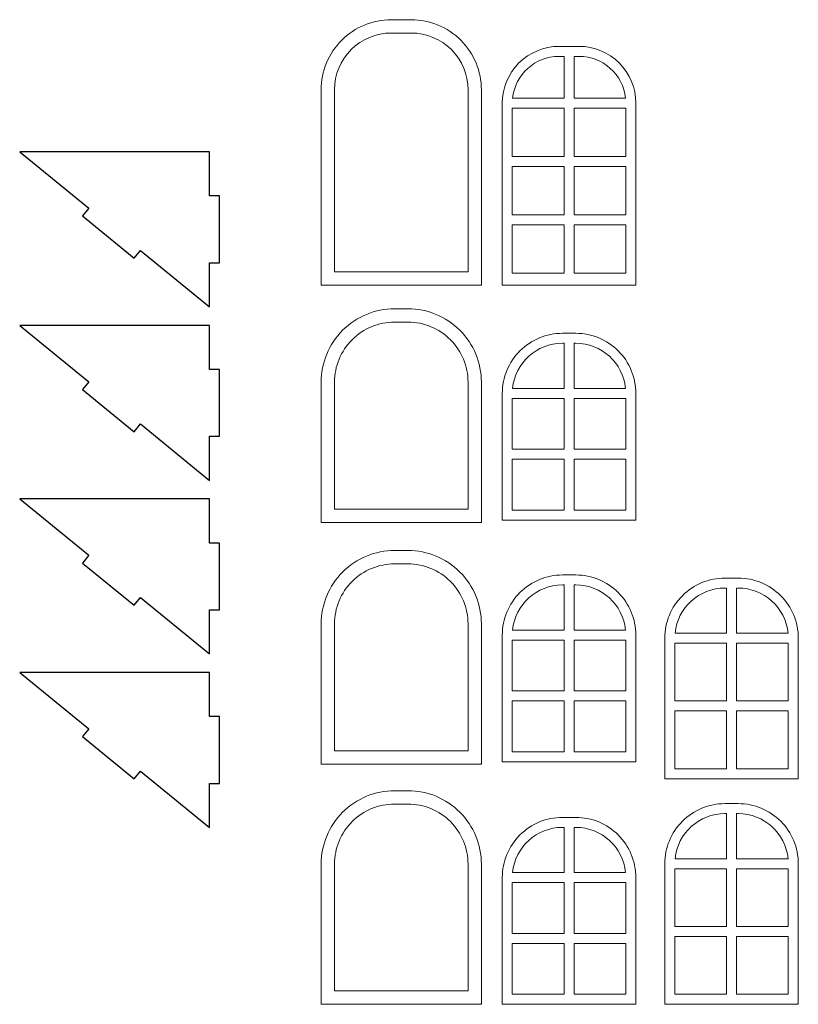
# Model space of a CAD drawing. Header units: centimetres. Extents: x -145 to 143, y -118 to 128.
# Tile 38 of 49: x 119 to 143, y 1 to 30. Entities that reach past the tile are written whole.
import ezdxf

# ---------------------------------------------------------------- set-up
doc = ezdxf.new("R2010")
doc.units = ezdxf.units.CM
doc.header["$MEASUREMENT"] = 0
doc.layers.add('Layer 1', color=7, linetype='Continuous')

msp = doc.modelspace()

# ---------------------------------------------------------------- linework, layer by layer
at = {"layer": 'Layer 1', "lineweight": 9}
for points, knots in [([(130.98447, 30.0263), (130.98447, 30.0263), (130.38447, 30.0263), (130.38447, 30.0263), (130.38447, 30.0263), (129.82747, 30.0263), (129.29347, 29.8043), (128.89947, 29.4113), (128.89947, 29.4113), (128.50547, 29.0173), (128.28447, 28.4833), (128.28447, 27.9263), (128.28447, 27.9263), (128.28447, 27.9263), (128.28447, 22.0723), (128.28447, 22.0723), (128.28447, 22.0723), (128.28447, 22.0723), (133.08447, 22.0723), (133.08447, 22.0723), (133.08447, 22.0723), (133.08447, 22.0723), (133.08447, 27.9263), (133.08447, 27.9263), (133.08447, 27.9263), (133.08447, 28.4833), (132.86347, 29.0173), (132.46947, 29.4113), (132.46947, 29.4113), (132.07547, 29.8043), (131.54147, 30.0263), (130.98447, 30.0263)], [0, 0, 0, 0, 0.11111111, 0.11111111, 0.11111111, 0.11111111, 0.22222222, 0.22222222, 0.22222222, 0.22222222, 0.33333333, 0.33333333, 0.33333333, 0.33333333, 0.44444444, 0.44444444, 0.44444444, 0.44444444, 0.55555556, 0.55555556, 0.55555556, 0.55555556, 0.66666667, 0.66666667, 0.66666667, 0.66666667, 0.77777778, 0.77777778, 0.77777778, 0.77777778, 1, 1, 1, 1]), ([(128.68447, 27.9263), (128.68447, 27.9263), (128.68447, 22.4723), (128.68447, 22.4723), (128.68447, 22.4723), (128.68447, 22.4723), (132.68447, 22.4723), (132.68447, 22.4723), (132.68447, 22.4723), (132.68447, 22.4723), (132.68447, 27.9263), (132.68447, 27.9263), (132.68447, 27.9263), (132.68447, 28.3773), (132.50547, 28.8093), (132.18647, 29.1283), (132.18647, 29.1283), (131.86747, 29.4473), (131.43547, 29.6263), (130.98447, 29.6263), (130.98447, 29.6263), (130.98447, 29.6263), (130.38447, 29.6263), (130.38447, 29.6263), (130.38447, 29.6263), (129.93347, 29.6263), (129.50147, 29.4473), (129.18247, 29.1283), (129.18247, 29.1283), (128.86347, 28.8093), (128.68447, 28.3773), (128.68447, 27.9263)], [0, 0, 0, 0, 0.11111111, 0.11111111, 0.11111111, 0.11111111, 0.22222222, 0.22222222, 0.22222222, 0.22222222, 0.33333333, 0.33333333, 0.33333333, 0.33333333, 0.44444444, 0.44444444, 0.44444444, 0.44444444, 0.55555556, 0.55555556, 0.55555556, 0.55555556, 0.66666667, 0.66666667, 0.66666667, 0.66666667, 0.77777778, 0.77777778, 0.77777778, 0.77777778, 1, 1, 1, 1]), ([(133.71147, 27.5273), (133.71147, 27.5273), (133.71147, 22.0733), (133.71147, 22.0733), (133.71147, 22.0733), (133.71147, 22.0733), (137.71147, 22.0733), (137.71147, 22.0733), (137.71147, 22.0733), (137.71147, 22.0733), (137.71147, 27.5273), (137.71147, 27.5273), (137.71147, 27.5273), (137.71147, 27.9783), (137.53247, 28.4103), (137.21447, 28.7293), (137.21447, 28.7293), (136.89547, 29.0483), (136.46247, 29.2273), (136.01147, 29.2273), (136.01147, 29.2273), (136.01147, 29.2273), (135.41147, 29.2273), (135.41147, 29.2273), (135.41147, 29.2273), (134.96147, 29.2273), (134.52847, 29.0483), (134.20947, 28.7293), (134.20947, 28.7293), (133.89147, 28.4103), (133.71147, 27.9783), (133.71147, 27.5273)], [0, 0, 0, 0, 0.11111111, 0.11111111, 0.11111111, 0.11111111, 0.22222222, 0.22222222, 0.22222222, 0.22222222, 0.33333333, 0.33333333, 0.33333333, 0.33333333, 0.44444444, 0.44444444, 0.44444444, 0.44444444, 0.55555556, 0.55555556, 0.55555556, 0.55555556, 0.66666667, 0.66666667, 0.66666667, 0.66666667, 0.77777778, 0.77777778, 0.77777778, 0.77777778, 1, 1, 1, 1]), ([(134.01947, 27.6773), (134.01947, 27.6773), (135.56147, 27.6773), (135.56147, 27.6773), (135.56147, 27.6773), (135.56147, 27.6773), (135.56147, 28.9273), (135.56147, 28.9273), (135.56147, 28.9273), (135.56147, 28.9273), (135.41147, 28.9273), (135.41147, 28.9273), (135.41147, 28.9273), (134.69647, 28.9273), (134.09647, 28.3883), (134.01947, 27.6773)], [0, 0, 0, 0, 0.2, 0.2, 0.2, 0.2, 0.4, 0.4, 0.4, 0.4, 0.6, 0.6, 0.6, 0.6, 1, 1, 1, 1]), ([(136.01147, 28.9273), (136.01147, 28.9273), (135.86147, 28.9273), (135.86147, 28.9273), (135.86147, 28.9273), (135.86147, 28.9273), (135.86147, 27.6773), (135.86147, 27.6773), (135.86147, 27.6773), (135.86147, 27.6773), (137.40347, 27.6773), (137.40347, 27.6773), (137.40347, 27.6773), (137.32747, 28.3883), (136.72747, 28.9273), (136.01147, 28.9273)], [0, 0, 0, 0, 0.2, 0.2, 0.2, 0.2, 0.4, 0.4, 0.4, 0.4, 0.6, 0.6, 0.6, 0.6, 1, 1, 1, 1]), ([(135.56147, 25.9273), (135.56147, 25.9273), (134.01147, 25.9273), (134.01147, 25.9273), (134.01147, 25.9273), (134.01147, 25.9273), (134.01147, 27.3773), (134.01147, 27.3773), (134.01147, 27.3773), (134.01147, 27.3773), (135.56147, 27.3773), (135.56147, 27.3773), (135.56147, 27.3773), (135.56147, 27.3773), (135.56147, 25.9273), (135.56147, 25.9273)], [0, 0, 0, 0, 0.2, 0.2, 0.2, 0.2, 0.4, 0.4, 0.4, 0.4, 0.6, 0.6, 0.6, 0.6, 1, 1, 1, 1]), ([(135.86147, 27.3773), (135.86147, 27.3773), (137.41147, 27.3773), (137.41147, 27.3773), (137.41147, 27.3773), (137.41147, 27.3773), (137.41147, 25.9273), (137.41147, 25.9273), (137.41147, 25.9273), (137.41147, 25.9273), (135.86147, 25.9273), (135.86147, 25.9273), (135.86147, 25.9273), (135.86147, 25.9273), (135.86147, 27.3773), (135.86147, 27.3773)], [0, 0, 0, 0, 0.2, 0.2, 0.2, 0.2, 0.4, 0.4, 0.4, 0.4, 0.6, 0.6, 0.6, 0.6, 1, 1, 1, 1]), ([(135.56147, 24.1773), (135.56147, 24.1773), (134.01147, 24.1773), (134.01147, 24.1773), (134.01147, 24.1773), (134.01147, 24.1773), (134.01147, 25.6273), (134.01147, 25.6273), (134.01147, 25.6273), (134.01147, 25.6273), (135.56147, 25.6273), (135.56147, 25.6273), (135.56147, 25.6273), (135.56147, 25.6273), (135.56147, 24.1773), (135.56147, 24.1773)], [0, 0, 0, 0, 0.2, 0.2, 0.2, 0.2, 0.4, 0.4, 0.4, 0.4, 0.6, 0.6, 0.6, 0.6, 1, 1, 1, 1]), ([(135.86147, 25.6273), (135.86147, 25.6273), (137.41147, 25.6273), (137.41147, 25.6273), (137.41147, 25.6273), (137.41147, 25.6273), (137.41147, 24.1773), (137.41147, 24.1773), (137.41147, 24.1773), (137.41147, 24.1773), (135.86147, 24.1773), (135.86147, 24.1773), (135.86147, 24.1773), (135.86147, 24.1773), (135.86147, 25.6273), (135.86147, 25.6273)], [0, 0, 0, 0, 0.2, 0.2, 0.2, 0.2, 0.4, 0.4, 0.4, 0.4, 0.6, 0.6, 0.6, 0.6, 1, 1, 1, 1]), ([(135.56147, 22.4273), (135.56147, 22.4273), (134.01147, 22.4273), (134.01147, 22.4273), (134.01147, 22.4273), (134.01147, 22.4273), (134.01147, 23.8773), (134.01147, 23.8773), (134.01147, 23.8773), (134.01147, 23.8773), (135.56147, 23.8773), (135.56147, 23.8773), (135.56147, 23.8773), (135.56147, 23.8773), (135.56147, 22.4273), (135.56147, 22.4273)], [0, 0, 0, 0, 0.2, 0.2, 0.2, 0.2, 0.4, 0.4, 0.4, 0.4, 0.6, 0.6, 0.6, 0.6, 1, 1, 1, 1]), ([(135.86147, 23.8773), (135.86147, 23.8773), (137.41147, 23.8773), (137.41147, 23.8773), (137.41147, 23.8773), (137.41147, 23.8773), (137.41147, 22.4273), (137.41147, 22.4273), (137.41147, 22.4273), (137.41147, 22.4273), (135.86147, 22.4273), (135.86147, 22.4273), (135.86147, 22.4273), (135.86147, 22.4273), (135.86147, 23.8773), (135.86147, 23.8773)], [0, 0, 0, 0, 0.2, 0.2, 0.2, 0.2, 0.4, 0.4, 0.4, 0.4, 0.6, 0.6, 0.6, 0.6, 1, 1, 1, 1]), ([(130.88447, 21.3653), (130.88447, 21.3653), (130.48447, 21.3653), (130.48447, 21.3653), (130.48447, 21.3653), (129.90147, 21.3653), (129.34147, 21.1333), (128.92847, 20.7203), (128.92847, 20.7203), (128.51647, 20.3083), (128.28447, 19.7483), (128.28447, 19.1653), (128.28447, 19.1653), (128.28447, 19.1653), (128.28447, 14.9653), (128.28447, 14.9653), (128.28447, 14.9653), (128.28447, 14.9653), (133.08447, 14.9653), (133.08447, 14.9653), (133.08447, 14.9653), (133.08447, 14.9653), (133.08447, 19.1653), (133.08447, 19.1653), (133.08447, 19.1653), (133.08447, 19.7483), (132.85247, 20.3083), (132.44047, 20.7203), (132.44047, 20.7203), (132.02747, 21.1333), (131.46847, 21.3653), (130.88447, 21.3653)], [0, 0, 0, 0, 0.11111111, 0.11111111, 0.11111111, 0.11111111, 0.22222222, 0.22222222, 0.22222222, 0.22222222, 0.33333333, 0.33333333, 0.33333333, 0.33333333, 0.44444444, 0.44444444, 0.44444444, 0.44444444, 0.55555556, 0.55555556, 0.55555556, 0.55555556, 0.66666667, 0.66666667, 0.66666667, 0.66666667, 0.77777778, 0.77777778, 0.77777778, 0.77777778, 1, 1, 1, 1]), ([(128.68447, 19.1653), (128.68447, 19.1653), (128.68447, 15.3653), (128.68447, 15.3653), (128.68447, 15.3653), (128.68447, 15.3653), (132.68447, 15.3653), (132.68447, 15.3653), (132.68447, 15.3653), (132.68447, 15.3653), (132.68447, 19.1653), (132.68447, 19.1653), (132.68447, 19.1653), (132.68447, 19.6423), (132.49447, 20.1003), (132.15747, 20.4373), (132.15747, 20.4373), (131.81947, 20.7753), (131.36147, 20.9653), (130.88447, 20.9653), (130.88447, 20.9653), (130.88447, 20.9653), (130.48447, 20.9653), (130.48447, 20.9653), (130.48447, 20.9653), (130.00747, 20.9653), (129.54947, 20.7753), (129.21147, 20.4373), (129.21147, 20.4373), (128.87447, 20.1003), (128.68447, 19.6423), (128.68447, 19.1653)], [0, 0, 0, 0, 0.11111111, 0.11111111, 0.11111111, 0.11111111, 0.22222222, 0.22222222, 0.22222222, 0.22222222, 0.33333333, 0.33333333, 0.33333333, 0.33333333, 0.44444444, 0.44444444, 0.44444444, 0.44444444, 0.55555556, 0.55555556, 0.55555556, 0.55555556, 0.66666667, 0.66666667, 0.66666667, 0.66666667, 0.77777778, 0.77777778, 0.77777778, 0.77777778, 1, 1, 1, 1]), ([(133.71147, 18.8313), (133.71147, 18.8313), (133.71147, 15.0313), (133.71147, 15.0313), (133.71147, 15.0313), (133.71147, 15.0313), (137.71147, 15.0313), (137.71147, 15.0313), (137.71147, 15.0313), (137.71147, 15.0313), (137.71147, 18.8313), (137.71147, 18.8313), (137.71147, 18.8313), (137.71147, 19.3093), (137.52247, 19.7673), (137.18447, 20.1043), (137.18447, 20.1043), (136.84747, 20.4423), (136.38947, 20.6313), (135.91147, 20.6313), (135.91147, 20.6313), (135.91147, 20.6313), (135.51147, 20.6313), (135.51147, 20.6313), (135.51147, 20.6313), (135.03447, 20.6313), (134.57647, 20.4423), (134.23947, 20.1043), (134.23947, 20.1043), (133.90147, 19.7673), (133.71147, 19.3093), (133.71147, 18.8313)], [0, 0, 0, 0, 0.11111111, 0.11111111, 0.11111111, 0.11111111, 0.22222222, 0.22222222, 0.22222222, 0.22222222, 0.33333333, 0.33333333, 0.33333333, 0.33333333, 0.44444444, 0.44444444, 0.44444444, 0.44444444, 0.55555556, 0.55555556, 0.55555556, 0.55555556, 0.66666667, 0.66666667, 0.66666667, 0.66666667, 0.77777778, 0.77777778, 0.77777778, 0.77777778, 1, 1, 1, 1]), ([(134.01947, 18.9813), (134.01947, 18.9813), (135.56147, 18.9813), (135.56147, 18.9813), (135.56147, 18.9813), (135.56147, 18.9813), (135.56147, 20.3313), (135.56147, 20.3313), (135.56147, 20.3313), (135.56147, 20.3313), (135.51147, 20.3313), (135.51147, 20.3313), (135.51147, 20.3313), (134.74147, 20.3313), (134.09647, 19.7483), (134.01947, 18.9813)], [0, 0, 0, 0, 0.2, 0.2, 0.2, 0.2, 0.4, 0.4, 0.4, 0.4, 0.6, 0.6, 0.6, 0.6, 1, 1, 1, 1]), ([(135.91147, 20.3313), (135.91147, 20.3313), (135.86147, 20.3313), (135.86147, 20.3313), (135.86147, 20.3313), (135.86147, 20.3313), (135.86147, 18.9813), (135.86147, 18.9813), (135.86147, 18.9813), (135.86147, 18.9813), (137.40447, 18.9813), (137.40447, 18.9813), (137.40447, 18.9813), (137.32747, 19.7483), (136.68247, 20.3313), (135.91147, 20.3313)], [0, 0, 0, 0, 0.2, 0.2, 0.2, 0.2, 0.4, 0.4, 0.4, 0.4, 0.6, 0.6, 0.6, 0.6, 1, 1, 1, 1]), ([(135.56147, 17.1563), (135.56147, 17.1563), (134.01147, 17.1563), (134.01147, 17.1563), (134.01147, 17.1563), (134.01147, 17.1563), (134.01147, 18.6813), (134.01147, 18.6813), (134.01147, 18.6813), (134.01147, 18.6813), (135.56147, 18.6813), (135.56147, 18.6813), (135.56147, 18.6813), (135.56147, 18.6813), (135.56147, 17.1563), (135.56147, 17.1563)], [0, 0, 0, 0, 0.2, 0.2, 0.2, 0.2, 0.4, 0.4, 0.4, 0.4, 0.6, 0.6, 0.6, 0.6, 1, 1, 1, 1]), ([(135.86147, 18.6813), (135.86147, 18.6813), (137.41147, 18.6813), (137.41147, 18.6813), (137.41147, 18.6813), (137.41147, 18.6813), (137.41147, 17.1563), (137.41147, 17.1563), (137.41147, 17.1563), (137.41147, 17.1563), (135.86147, 17.1563), (135.86147, 17.1563), (135.86147, 17.1563), (135.86147, 17.1563), (135.86147, 18.6813), (135.86147, 18.6813)], [0, 0, 0, 0, 0.2, 0.2, 0.2, 0.2, 0.4, 0.4, 0.4, 0.4, 0.6, 0.6, 0.6, 0.6, 1, 1, 1, 1]), ([(135.56147, 15.3313), (135.56147, 15.3313), (134.01147, 15.3313), (134.01147, 15.3313), (134.01147, 15.3313), (134.01147, 15.3313), (134.01147, 16.8563), (134.01147, 16.8563), (134.01147, 16.8563), (134.01147, 16.8563), (135.56147, 16.8563), (135.56147, 16.8563), (135.56147, 16.8563), (135.56147, 16.8563), (135.56147, 15.3313), (135.56147, 15.3313)], [0, 0, 0, 0, 0.2, 0.2, 0.2, 0.2, 0.4, 0.4, 0.4, 0.4, 0.6, 0.6, 0.6, 0.6, 1, 1, 1, 1]), ([(135.86147, 16.8563), (135.86147, 16.8563), (137.41147, 16.8563), (137.41147, 16.8563), (137.41147, 16.8563), (137.41147, 16.8563), (137.41147, 15.3313), (137.41147, 15.3313), (137.41147, 15.3313), (137.41147, 15.3313), (135.86147, 15.3313), (135.86147, 15.3313), (135.86147, 15.3313), (135.86147, 15.3313), (135.86147, 16.8563), (135.86147, 16.8563)], [0, 0, 0, 0, 0.2, 0.2, 0.2, 0.2, 0.4, 0.4, 0.4, 0.4, 0.6, 0.6, 0.6, 0.6, 1, 1, 1, 1]), ([(130.88447, 14.1233), (130.88447, 14.1233), (130.48447, 14.1233), (130.48447, 14.1233), (130.48447, 14.1233), (129.90147, 14.1233), (129.34147, 13.8913), (128.92847, 13.4783), (128.92847, 13.4783), (128.51647, 13.0663), (128.28447, 12.5063), (128.28447, 11.9233), (128.28447, 11.9233), (128.28447, 11.9233), (128.28447, 7.7233), (128.28447, 7.7233), (128.28447, 7.7233), (128.28447, 7.7233), (133.08447, 7.7233), (133.08447, 7.7233), (133.08447, 7.7233), (133.08447, 7.7233), (133.08447, 11.9233), (133.08447, 11.9233), (133.08447, 11.9233), (133.08447, 12.5063), (132.85247, 13.0663), (132.44047, 13.4783), (132.44047, 13.4783), (132.02747, 13.8913), (131.46847, 14.1233), (130.88447, 14.1233)], [0, 0, 0, 0, 0.11111111, 0.11111111, 0.11111111, 0.11111111, 0.22222222, 0.22222222, 0.22222222, 0.22222222, 0.33333333, 0.33333333, 0.33333333, 0.33333333, 0.44444444, 0.44444444, 0.44444444, 0.44444444, 0.55555556, 0.55555556, 0.55555556, 0.55555556, 0.66666667, 0.66666667, 0.66666667, 0.66666667, 0.77777778, 0.77777778, 0.77777778, 0.77777778, 1, 1, 1, 1]), ([(128.68447, 11.9233), (128.68447, 11.9233), (128.68447, 8.1233), (128.68447, 8.1233), (128.68447, 8.1233), (128.68447, 8.1233), (132.68447, 8.1233), (132.68447, 8.1233), (132.68447, 8.1233), (132.68447, 8.1233), (132.68447, 11.9233), (132.68447, 11.9233), (132.68447, 11.9233), (132.68447, 12.4003), (132.49447, 12.8583), (132.15747, 13.1963), (132.15747, 13.1963), (131.81947, 13.5333), (131.36147, 13.7233), (130.88447, 13.7233), (130.88447, 13.7233), (130.88447, 13.7233), (130.48447, 13.7233), (130.48447, 13.7233), (130.48447, 13.7233), (130.00747, 13.7233), (129.54947, 13.5333), (129.21147, 13.1963), (129.21147, 13.1963), (128.87447, 12.8583), (128.68447, 12.4003), (128.68447, 11.9233)], [0, 0, 0, 0, 0.11111111, 0.11111111, 0.11111111, 0.11111111, 0.22222222, 0.22222222, 0.22222222, 0.22222222, 0.33333333, 0.33333333, 0.33333333, 0.33333333, 0.44444444, 0.44444444, 0.44444444, 0.44444444, 0.55555556, 0.55555556, 0.55555556, 0.55555556, 0.66666667, 0.66666667, 0.66666667, 0.66666667, 0.77777778, 0.77777778, 0.77777778, 0.77777778, 1, 1, 1, 1]), ([(133.71147, 11.5893), (133.71147, 11.5893), (133.71147, 7.7893), (133.71147, 7.7893), (133.71147, 7.7893), (133.71147, 7.7893), (137.71147, 7.7893), (137.71147, 7.7893), (137.71147, 7.7893), (137.71147, 7.7893), (137.71147, 11.5893), (137.71147, 11.5893), (137.71147, 11.5893), (137.71147, 12.0673), (137.52247, 12.5253), (137.18447, 12.8623), (137.18447, 12.8623), (136.84747, 13.2003), (136.38947, 13.3893), (135.91147, 13.3893), (135.91147, 13.3893), (135.91147, 13.3893), (135.51147, 13.3893), (135.51147, 13.3893), (135.51147, 13.3893), (135.03447, 13.3893), (134.57647, 13.2003), (134.23947, 12.8623), (134.23947, 12.8623), (133.90147, 12.5253), (133.71147, 12.0673), (133.71147, 11.5893)], [0, 0, 0, 0, 0.11111111, 0.11111111, 0.11111111, 0.11111111, 0.22222222, 0.22222222, 0.22222222, 0.22222222, 0.33333333, 0.33333333, 0.33333333, 0.33333333, 0.44444444, 0.44444444, 0.44444444, 0.44444444, 0.55555556, 0.55555556, 0.55555556, 0.55555556, 0.66666667, 0.66666667, 0.66666667, 0.66666667, 0.77777778, 0.77777778, 0.77777778, 0.77777778, 1, 1, 1, 1]), ([(138.57947, 11.4963), (138.57947, 11.4963), (138.57947, 7.2833), (138.57947, 7.2833), (138.57947, 7.2833), (138.57947, 7.2833), (142.57947, 7.2833), (142.57947, 7.2833), (142.57947, 7.2833), (142.57947, 7.2833), (142.57947, 11.4963), (142.57947, 11.4963), (142.57947, 11.4963), (142.57947, 11.9733), (142.39047, 12.4313), (142.05247, 12.7693), (142.05247, 12.7693), (141.71547, 13.1063), (141.25747, 13.2963), (140.77947, 13.2963), (140.77947, 13.2963), (140.77947, 13.2963), (140.37947, 13.2963), (140.37947, 13.2963), (140.37947, 13.2963), (139.90247, 13.2963), (139.44447, 13.1063), (139.10747, 12.7693), (139.10747, 12.7693), (138.76947, 12.4313), (138.57947, 11.9733), (138.57947, 11.4963)], [0, 0, 0, 0, 0.11111111, 0.11111111, 0.11111111, 0.11111111, 0.22222222, 0.22222222, 0.22222222, 0.22222222, 0.33333333, 0.33333333, 0.33333333, 0.33333333, 0.44444444, 0.44444444, 0.44444444, 0.44444444, 0.55555556, 0.55555556, 0.55555556, 0.55555556, 0.66666667, 0.66666667, 0.66666667, 0.66666667, 0.77777778, 0.77777778, 0.77777778, 0.77777778, 1, 1, 1, 1]), ([(134.01947, 11.7393), (134.01947, 11.7393), (135.56147, 11.7393), (135.56147, 11.7393), (135.56147, 11.7393), (135.56147, 11.7393), (135.56147, 13.0893), (135.56147, 13.0893), (135.56147, 13.0893), (135.56147, 13.0893), (135.51147, 13.0893), (135.51147, 13.0893), (135.51147, 13.0893), (134.74147, 13.0893), (134.09647, 12.5063), (134.01947, 11.7393)], [0, 0, 0, 0, 0.2, 0.2, 0.2, 0.2, 0.4, 0.4, 0.4, 0.4, 0.6, 0.6, 0.6, 0.6, 1, 1, 1, 1]), ([(135.91147, 13.0893), (135.91147, 13.0893), (135.86147, 13.0893), (135.86147, 13.0893), (135.86147, 13.0893), (135.86147, 13.0893), (135.86147, 11.7393), (135.86147, 11.7393), (135.86147, 11.7393), (135.86147, 11.7393), (137.40447, 11.7393), (137.40447, 11.7393), (137.40447, 11.7393), (137.32747, 12.5063), (136.68247, 13.0893), (135.91147, 13.0893)], [0, 0, 0, 0, 0.2, 0.2, 0.2, 0.2, 0.4, 0.4, 0.4, 0.4, 0.6, 0.6, 0.6, 0.6, 1, 1, 1, 1]), ([(138.88747, 11.6463), (138.88747, 11.6463), (140.42947, 11.6463), (140.42947, 11.6463), (140.42947, 11.6463), (140.42947, 11.6463), (140.42947, 12.9963), (140.42947, 12.9963), (140.42947, 12.9963), (140.42947, 12.9963), (140.37947, 12.9963), (140.37947, 12.9963), (140.37947, 12.9963), (139.60947, 12.9963), (138.96447, 12.4123), (138.88747, 11.6463)], [0, 0, 0, 0, 0.2, 0.2, 0.2, 0.2, 0.4, 0.4, 0.4, 0.4, 0.6, 0.6, 0.6, 0.6, 1, 1, 1, 1]), ([(140.77947, 12.9963), (140.77947, 12.9963), (140.72947, 12.9963), (140.72947, 12.9963), (140.72947, 12.9963), (140.72947, 12.9963), (140.72947, 11.6463), (140.72947, 11.6463), (140.72947, 11.6463), (140.72947, 11.6463), (142.27247, 11.6463), (142.27247, 11.6463), (142.27247, 11.6463), (142.19547, 12.4123), (141.55047, 12.9963), (140.77947, 12.9963)], [0, 0, 0, 0, 0.2, 0.2, 0.2, 0.2, 0.4, 0.4, 0.4, 0.4, 0.6, 0.6, 0.6, 0.6, 1, 1, 1, 1]), ([(135.56147, 9.9143), (135.56147, 9.9143), (134.01147, 9.9143), (134.01147, 9.9143), (134.01147, 9.9143), (134.01147, 9.9143), (134.01147, 11.4393), (134.01147, 11.4393), (134.01147, 11.4393), (134.01147, 11.4393), (135.56147, 11.4393), (135.56147, 11.4393), (135.56147, 11.4393), (135.56147, 11.4393), (135.56147, 9.9143), (135.56147, 9.9143)], [0, 0, 0, 0, 0.2, 0.2, 0.2, 0.2, 0.4, 0.4, 0.4, 0.4, 0.6, 0.6, 0.6, 0.6, 1, 1, 1, 1]), ([(135.86147, 11.4393), (135.86147, 11.4393), (137.41147, 11.4393), (137.41147, 11.4393), (137.41147, 11.4393), (137.41147, 11.4393), (137.41147, 9.9143), (137.41147, 9.9143), (137.41147, 9.9143), (137.41147, 9.9143), (135.86147, 9.9143), (135.86147, 9.9143), (135.86147, 9.9143), (135.86147, 9.9143), (135.86147, 11.4393), (135.86147, 11.4393)], [0, 0, 0, 0, 0.2, 0.2, 0.2, 0.2, 0.4, 0.4, 0.4, 0.4, 0.6, 0.6, 0.6, 0.6, 1, 1, 1, 1]), ([(140.42947, 9.6143), (140.42947, 9.6143), (138.87947, 9.6143), (138.87947, 9.6143), (138.87947, 9.6143), (138.87947, 9.6143), (138.87947, 11.3463), (138.87947, 11.3463), (138.87947, 11.3463), (138.87947, 11.3463), (140.42947, 11.3463), (140.42947, 11.3463), (140.42947, 11.3463), (140.42947, 11.3463), (140.42947, 9.6143), (140.42947, 9.6143)], [0, 0, 0, 0, 0.2, 0.2, 0.2, 0.2, 0.4, 0.4, 0.4, 0.4, 0.6, 0.6, 0.6, 0.6, 1, 1, 1, 1]), ([(140.72947, 11.3463), (140.72947, 11.3463), (142.27947, 11.3463), (142.27947, 11.3463), (142.27947, 11.3463), (142.27947, 11.3463), (142.27947, 9.6143), (142.27947, 9.6143), (142.27947, 9.6143), (142.27947, 9.6143), (140.72947, 9.6143), (140.72947, 9.6143), (140.72947, 9.6143), (140.72947, 9.6143), (140.72947, 11.3463), (140.72947, 11.3463)], [0, 0, 0, 0, 0.2, 0.2, 0.2, 0.2, 0.4, 0.4, 0.4, 0.4, 0.6, 0.6, 0.6, 0.6, 1, 1, 1, 1]), ([(135.56147, 8.0893), (135.56147, 8.0893), (134.01147, 8.0893), (134.01147, 8.0893), (134.01147, 8.0893), (134.01147, 8.0893), (134.01147, 9.6143), (134.01147, 9.6143), (134.01147, 9.6143), (134.01147, 9.6143), (135.56147, 9.6143), (135.56147, 9.6143), (135.56147, 9.6143), (135.56147, 9.6143), (135.56147, 8.0893), (135.56147, 8.0893)], [0, 0, 0, 0, 0.2, 0.2, 0.2, 0.2, 0.4, 0.4, 0.4, 0.4, 0.6, 0.6, 0.6, 0.6, 1, 1, 1, 1]), ([(135.86147, 9.6143), (135.86147, 9.6143), (137.41147, 9.6143), (137.41147, 9.6143), (137.41147, 9.6143), (137.41147, 9.6143), (137.41147, 8.0893), (137.41147, 8.0893), (137.41147, 8.0893), (137.41147, 8.0893), (135.86147, 8.0893), (135.86147, 8.0893), (135.86147, 8.0893), (135.86147, 8.0893), (135.86147, 9.6143), (135.86147, 9.6143)], [0, 0, 0, 0, 0.2, 0.2, 0.2, 0.2, 0.4, 0.4, 0.4, 0.4, 0.6, 0.6, 0.6, 0.6, 1, 1, 1, 1]), ([(140.42947, 7.5833), (140.42947, 7.5833), (138.87947, 7.5833), (138.87947, 7.5833), (138.87947, 7.5833), (138.87947, 7.5833), (138.87947, 9.3143), (138.87947, 9.3143), (138.87947, 9.3143), (138.87947, 9.3143), (140.42947, 9.3143), (140.42947, 9.3143), (140.42947, 9.3143), (140.42947, 9.3143), (140.42947, 7.5833), (140.42947, 7.5833)], [0, 0, 0, 0, 0.2, 0.2, 0.2, 0.2, 0.4, 0.4, 0.4, 0.4, 0.6, 0.6, 0.6, 0.6, 1, 1, 1, 1]), ([(140.72947, 9.3143), (140.72947, 9.3143), (142.27947, 9.3143), (142.27947, 9.3143), (142.27947, 9.3143), (142.27947, 9.3143), (142.27947, 7.5833), (142.27947, 7.5833), (142.27947, 7.5833), (142.27947, 7.5833), (140.72947, 7.5833), (140.72947, 7.5833), (140.72947, 7.5833), (140.72947, 7.5833), (140.72947, 9.3143), (140.72947, 9.3143)], [0, 0, 0, 0, 0.2, 0.2, 0.2, 0.2, 0.4, 0.4, 0.4, 0.4, 0.6, 0.6, 0.6, 0.6, 1, 1, 1, 1]), ([(130.88447, 6.9263), (130.88447, 6.9263), (130.48447, 6.9263), (130.48447, 6.9263), (130.48447, 6.9263), (129.90147, 6.9263), (129.34147, 6.6943), (128.92847, 6.2823), (128.92847, 6.2823), (128.51647, 5.8693), (128.28447, 5.3103), (128.28447, 4.7263), (128.28447, 4.7263), (128.28447, 4.7263), (128.28447, 0.5263), (128.28447, 0.5263), (128.28447, 0.5263), (128.28447, 0.5263), (133.08447, 0.5263), (133.08447, 0.5263), (133.08447, 0.5263), (133.08447, 0.5263), (133.08447, 4.7263), (133.08447, 4.7263), (133.08447, 4.7263), (133.08447, 5.3103), (132.85247, 5.8693), (132.44047, 6.2823), (132.44047, 6.2823), (132.02747, 6.6943), (131.46847, 6.9263), (130.88447, 6.9263)], [0, 0, 0, 0, 0.11111111, 0.11111111, 0.11111111, 0.11111111, 0.22222222, 0.22222222, 0.22222222, 0.22222222, 0.33333333, 0.33333333, 0.33333333, 0.33333333, 0.44444444, 0.44444444, 0.44444444, 0.44444444, 0.55555556, 0.55555556, 0.55555556, 0.55555556, 0.66666667, 0.66666667, 0.66666667, 0.66666667, 0.77777778, 0.77777778, 0.77777778, 0.77777778, 1, 1, 1, 1]), ([(128.68447, 4.7263), (128.68447, 4.7263), (128.68447, 0.9263), (128.68447, 0.9263), (128.68447, 0.9263), (128.68447, 0.9263), (132.68447, 0.9263), (132.68447, 0.9263), (132.68447, 0.9263), (132.68447, 0.9263), (132.68447, 4.7263), (132.68447, 4.7263), (132.68447, 4.7263), (132.68447, 5.2033), (132.49447, 5.6613), (132.15747, 5.9993), (132.15747, 5.9993), (131.81947, 6.3363), (131.36147, 6.5263), (130.88447, 6.5263), (130.88447, 6.5263), (130.88447, 6.5263), (130.48447, 6.5263), (130.48447, 6.5263), (130.48447, 6.5263), (130.00747, 6.5263), (129.54947, 6.3363), (129.21147, 5.9993), (129.21147, 5.9993), (128.87447, 5.6613), (128.68447, 5.2033), (128.68447, 4.7263)], [0, 0, 0, 0, 0.11111111, 0.11111111, 0.11111111, 0.11111111, 0.22222222, 0.22222222, 0.22222222, 0.22222222, 0.33333333, 0.33333333, 0.33333333, 0.33333333, 0.44444444, 0.44444444, 0.44444444, 0.44444444, 0.55555556, 0.55555556, 0.55555556, 0.55555556, 0.66666667, 0.66666667, 0.66666667, 0.66666667, 0.77777778, 0.77777778, 0.77777778, 0.77777778, 1, 1, 1, 1]), ([(138.57947, 4.7393), (138.57947, 4.7393), (138.57947, 0.5263), (138.57947, 0.5263), (138.57947, 0.5263), (138.57947, 0.5263), (142.57947, 0.5263), (142.57947, 0.5263), (142.57947, 0.5263), (142.57947, 0.5263), (142.57947, 4.7393), (142.57947, 4.7393), (142.57947, 4.7393), (142.57947, 5.2163), (142.39047, 5.6743), (142.05247, 6.0123), (142.05247, 6.0123), (141.71547, 6.3493), (141.25747, 6.5393), (140.77947, 6.5393), (140.77947, 6.5393), (140.77947, 6.5393), (140.37947, 6.5393), (140.37947, 6.5393), (140.37947, 6.5393), (139.90247, 6.5393), (139.44447, 6.3493), (139.10747, 6.0123), (139.10747, 6.0123), (138.76947, 5.6743), (138.57947, 5.2163), (138.57947, 4.7393)], [0, 0, 0, 0, 0.11111111, 0.11111111, 0.11111111, 0.11111111, 0.22222222, 0.22222222, 0.22222222, 0.22222222, 0.33333333, 0.33333333, 0.33333333, 0.33333333, 0.44444444, 0.44444444, 0.44444444, 0.44444444, 0.55555556, 0.55555556, 0.55555556, 0.55555556, 0.66666667, 0.66666667, 0.66666667, 0.66666667, 0.77777778, 0.77777778, 0.77777778, 0.77777778, 1, 1, 1, 1]), ([(138.88747, 4.8893), (138.88747, 4.8893), (140.42947, 4.8893), (140.42947, 4.8893), (140.42947, 4.8893), (140.42947, 4.8893), (140.42947, 6.2393), (140.42947, 6.2393), (140.42947, 6.2393), (140.42947, 6.2393), (140.37947, 6.2393), (140.37947, 6.2393), (140.37947, 6.2393), (139.60947, 6.2393), (138.96447, 5.6563), (138.88747, 4.8893)], [0, 0, 0, 0, 0.2, 0.2, 0.2, 0.2, 0.4, 0.4, 0.4, 0.4, 0.6, 0.6, 0.6, 0.6, 1, 1, 1, 1]), ([(140.77947, 6.2393), (140.77947, 6.2393), (140.72947, 6.2393), (140.72947, 6.2393), (140.72947, 6.2393), (140.72947, 6.2393), (140.72947, 4.8893), (140.72947, 4.8893), (140.72947, 4.8893), (140.72947, 4.8893), (142.27247, 4.8893), (142.27247, 4.8893), (142.27247, 4.8893), (142.19547, 5.6563), (141.55047, 6.2393), (140.77947, 6.2393)], [0, 0, 0, 0, 0.2, 0.2, 0.2, 0.2, 0.4, 0.4, 0.4, 0.4, 0.6, 0.6, 0.6, 0.6, 1, 1, 1, 1]), ([(133.71147, 4.3263), (133.71147, 4.3263), (133.71147, 0.5263), (133.71147, 0.5263), (133.71147, 0.5263), (133.71147, 0.5263), (137.71147, 0.5263), (137.71147, 0.5263), (137.71147, 0.5263), (137.71147, 0.5263), (137.71147, 4.3263), (137.71147, 4.3263), (137.71147, 4.3263), (137.71147, 4.8033), (137.52247, 5.2613), (137.18447, 5.5993), (137.18447, 5.5993), (136.84747, 5.9363), (136.38947, 6.1263), (135.91147, 6.1263), (135.91147, 6.1263), (135.91147, 6.1263), (135.51147, 6.1263), (135.51147, 6.1263), (135.51147, 6.1263), (135.03447, 6.1263), (134.57647, 5.9363), (134.23947, 5.5993), (134.23947, 5.5993), (133.90147, 5.2613), (133.71147, 4.8033), (133.71147, 4.3263)], [0, 0, 0, 0, 0.11111111, 0.11111111, 0.11111111, 0.11111111, 0.22222222, 0.22222222, 0.22222222, 0.22222222, 0.33333333, 0.33333333, 0.33333333, 0.33333333, 0.44444444, 0.44444444, 0.44444444, 0.44444444, 0.55555556, 0.55555556, 0.55555556, 0.55555556, 0.66666667, 0.66666667, 0.66666667, 0.66666667, 0.77777778, 0.77777778, 0.77777778, 0.77777778, 1, 1, 1, 1]), ([(134.01947, 4.4763), (134.01947, 4.4763), (135.56147, 4.4763), (135.56147, 4.4763), (135.56147, 4.4763), (135.56147, 4.4763), (135.56147, 5.8263), (135.56147, 5.8263), (135.56147, 5.8263), (135.56147, 5.8263), (135.51147, 5.8263), (135.51147, 5.8263), (135.51147, 5.8263), (134.74147, 5.8263), (134.09647, 5.2433), (134.01947, 4.4763)], [0, 0, 0, 0, 0.2, 0.2, 0.2, 0.2, 0.4, 0.4, 0.4, 0.4, 0.6, 0.6, 0.6, 0.6, 1, 1, 1, 1]), ([(135.91147, 5.8263), (135.91147, 5.8263), (135.86147, 5.8263), (135.86147, 5.8263), (135.86147, 5.8263), (135.86147, 5.8263), (135.86147, 4.4763), (135.86147, 4.4763), (135.86147, 4.4763), (135.86147, 4.4763), (137.40447, 4.4763), (137.40447, 4.4763), (137.40447, 4.4763), (137.32747, 5.2433), (136.68247, 5.8263), (135.91147, 5.8263)], [0, 0, 0, 0, 0.2, 0.2, 0.2, 0.2, 0.4, 0.4, 0.4, 0.4, 0.6, 0.6, 0.6, 0.6, 1, 1, 1, 1]), ([(140.42947, 2.8583), (140.42947, 2.8583), (138.87947, 2.8583), (138.87947, 2.8583), (138.87947, 2.8583), (138.87947, 2.8583), (138.87947, 4.5893), (138.87947, 4.5893), (138.87947, 4.5893), (138.87947, 4.5893), (140.42947, 4.5893), (140.42947, 4.5893), (140.42947, 4.5893), (140.42947, 4.5893), (140.42947, 2.8583), (140.42947, 2.8583)], [0, 0, 0, 0, 0.2, 0.2, 0.2, 0.2, 0.4, 0.4, 0.4, 0.4, 0.6, 0.6, 0.6, 0.6, 1, 1, 1, 1]), ([(140.72947, 4.5893), (140.72947, 4.5893), (142.27947, 4.5893), (142.27947, 4.5893), (142.27947, 4.5893), (142.27947, 4.5893), (142.27947, 2.8583), (142.27947, 2.8583), (142.27947, 2.8583), (142.27947, 2.8583), (140.72947, 2.8583), (140.72947, 2.8583), (140.72947, 2.8583), (140.72947, 2.8583), (140.72947, 4.5893), (140.72947, 4.5893)], [0, 0, 0, 0, 0.2, 0.2, 0.2, 0.2, 0.4, 0.4, 0.4, 0.4, 0.6, 0.6, 0.6, 0.6, 1, 1, 1, 1]), ([(135.56147, 2.6513), (135.56147, 2.6513), (134.01147, 2.6513), (134.01147, 2.6513), (134.01147, 2.6513), (134.01147, 2.6513), (134.01147, 4.1763), (134.01147, 4.1763), (134.01147, 4.1763), (134.01147, 4.1763), (135.56147, 4.1763), (135.56147, 4.1763), (135.56147, 4.1763), (135.56147, 4.1763), (135.56147, 2.6513), (135.56147, 2.6513)], [0, 0, 0, 0, 0.2, 0.2, 0.2, 0.2, 0.4, 0.4, 0.4, 0.4, 0.6, 0.6, 0.6, 0.6, 1, 1, 1, 1]), ([(135.86147, 4.1763), (135.86147, 4.1763), (137.41147, 4.1763), (137.41147, 4.1763), (137.41147, 4.1763), (137.41147, 4.1763), (137.41147, 2.6513), (137.41147, 2.6513), (137.41147, 2.6513), (137.41147, 2.6513), (135.86147, 2.6513), (135.86147, 2.6513), (135.86147, 2.6513), (135.86147, 2.6513), (135.86147, 4.1763), (135.86147, 4.1763)], [0, 0, 0, 0, 0.2, 0.2, 0.2, 0.2, 0.4, 0.4, 0.4, 0.4, 0.6, 0.6, 0.6, 0.6, 1, 1, 1, 1]), ([(140.42947, 0.8263), (140.42947, 0.8263), (138.87947, 0.8263), (138.87947, 0.8263), (138.87947, 0.8263), (138.87947, 0.8263), (138.87947, 2.5583), (138.87947, 2.5583), (138.87947, 2.5583), (138.87947, 2.5583), (140.42947, 2.5583), (140.42947, 2.5583), (140.42947, 2.5583), (140.42947, 2.5583), (140.42947, 0.8263), (140.42947, 0.8263)], [0, 0, 0, 0, 0.2, 0.2, 0.2, 0.2, 0.4, 0.4, 0.4, 0.4, 0.6, 0.6, 0.6, 0.6, 1, 1, 1, 1]), ([(140.72947, 2.5583), (140.72947, 2.5583), (142.27947, 2.5583), (142.27947, 2.5583), (142.27947, 2.5583), (142.27947, 2.5583), (142.27947, 0.8263), (142.27947, 0.8263), (142.27947, 0.8263), (142.27947, 0.8263), (140.72947, 0.8263), (140.72947, 0.8263), (140.72947, 0.8263), (140.72947, 0.8263), (140.72947, 2.5583), (140.72947, 2.5583)], [0, 0, 0, 0, 0.2, 0.2, 0.2, 0.2, 0.4, 0.4, 0.4, 0.4, 0.6, 0.6, 0.6, 0.6, 1, 1, 1, 1]), ([(135.56147, 0.8263), (135.56147, 0.8263), (134.01147, 0.8263), (134.01147, 0.8263), (134.01147, 0.8263), (134.01147, 0.8263), (134.01147, 2.3513), (134.01147, 2.3513), (134.01147, 2.3513), (134.01147, 2.3513), (135.56147, 2.3513), (135.56147, 2.3513), (135.56147, 2.3513), (135.56147, 2.3513), (135.56147, 0.8263), (135.56147, 0.8263)], [0, 0, 0, 0, 0.2, 0.2, 0.2, 0.2, 0.4, 0.4, 0.4, 0.4, 0.6, 0.6, 0.6, 0.6, 1, 1, 1, 1]), ([(135.86147, 2.3513), (135.86147, 2.3513), (137.41147, 2.3513), (137.41147, 2.3513), (137.41147, 2.3513), (137.41147, 2.3513), (137.41147, 0.8263), (137.41147, 0.8263), (137.41147, 0.8263), (137.41147, 0.8263), (135.86147, 0.8263), (135.86147, 0.8263), (135.86147, 0.8263), (135.86147, 0.8263), (135.86147, 2.3513), (135.86147, 2.3513)], [0, 0, 0, 0, 0.2, 0.2, 0.2, 0.2, 0.4, 0.4, 0.4, 0.4, 0.6, 0.6, 0.6, 0.6, 1, 1, 1, 1])]:
    msp.add_open_spline(points, degree=3, knots=knots, dxfattribs=at)
at = {"layer": 'Layer 1', "lineweight": 25}
for points in [[(124.94347, 21.4243), (124.94347, 21.4243), (122.87247, 23.1133), (122.87247, 23.1133), (122.87247, 23.1133), (122.87247, 23.1133), (122.68347, 22.8813), (122.68347, 22.8813), (122.68347, 22.8813), (122.68347, 22.8813), (121.13347, 24.1453), (121.13347, 24.1453), (121.13347, 24.1453), (121.13347, 24.1453), (121.32347, 24.3783), (121.32347, 24.3783), (121.32347, 24.3783), (121.32347, 24.3783), (119.25247, 26.0673), (119.25247, 26.0673), (119.25247, 26.0673), (119.25247, 26.0673), (124.94347, 26.0673), (124.94347, 26.0673), (124.94347, 26.0673), (124.94347, 26.0673), (124.94347, 24.7463), (124.94347, 24.7463), (124.94347, 24.7463), (124.94347, 24.7463), (125.24347, 24.7463), (125.24347, 24.7463), (125.24347, 24.7463), (125.24347, 24.7463), (125.24347, 22.7463), (125.24347, 22.7463), (125.24347, 22.7463), (125.24347, 22.7463), (124.94347, 22.7463), (124.94347, 22.7463), (124.94347, 22.7463), (124.94347, 22.7463), (124.94347, 21.4243), (124.94347, 21.4243)], [(124.94347, 16.2243), (124.94347, 16.2243), (122.87247, 17.9133), (122.87247, 17.9133), (122.87247, 17.9133), (122.87247, 17.9133), (122.68347, 17.6813), (122.68347, 17.6813), (122.68347, 17.6813), (122.68347, 17.6813), (121.13347, 18.9453), (121.13347, 18.9453), (121.13347, 18.9453), (121.13347, 18.9453), (121.32347, 19.1783), (121.32347, 19.1783), (121.32347, 19.1783), (121.32347, 19.1783), (119.25247, 20.8673), (119.25247, 20.8673), (119.25247, 20.8673), (119.25247, 20.8673), (124.94347, 20.8673), (124.94347, 20.8673), (124.94347, 20.8673), (124.94347, 20.8673), (124.94347, 19.5463), (124.94347, 19.5463), (124.94347, 19.5463), (124.94347, 19.5463), (125.24347, 19.5463), (125.24347, 19.5463), (125.24347, 19.5463), (125.24347, 19.5463), (125.24347, 17.5463), (125.24347, 17.5463), (125.24347, 17.5463), (125.24347, 17.5463), (124.94347, 17.5463), (124.94347, 17.5463), (124.94347, 17.5463), (124.94347, 17.5463), (124.94347, 16.2243), (124.94347, 16.2243)], [(124.94347, 11.0243), (124.94347, 11.0243), (122.87247, 12.7133), (122.87247, 12.7133), (122.87247, 12.7133), (122.87247, 12.7133), (122.68347, 12.4813), (122.68347, 12.4813), (122.68347, 12.4813), (122.68347, 12.4813), (121.13347, 13.7453), (121.13347, 13.7453), (121.13347, 13.7453), (121.13347, 13.7453), (121.32347, 13.9783), (121.32347, 13.9783), (121.32347, 13.9783), (121.32347, 13.9783), (119.25247, 15.6673), (119.25247, 15.6673), (119.25247, 15.6673), (119.25247, 15.6673), (124.94347, 15.6673), (124.94347, 15.6673), (124.94347, 15.6673), (124.94347, 15.6673), (124.94347, 14.3463), (124.94347, 14.3463), (124.94347, 14.3463), (124.94347, 14.3463), (125.24347, 14.3463), (125.24347, 14.3463), (125.24347, 14.3463), (125.24347, 14.3463), (125.24347, 12.3463), (125.24347, 12.3463), (125.24347, 12.3463), (125.24347, 12.3463), (124.94347, 12.3463), (124.94347, 12.3463), (124.94347, 12.3463), (124.94347, 12.3463), (124.94347, 11.0243), (124.94347, 11.0243)], [(124.94347, 5.8243), (124.94347, 5.8243), (122.87247, 7.5133), (122.87247, 7.5133), (122.87247, 7.5133), (122.87247, 7.5133), (122.68347, 7.2813), (122.68347, 7.2813), (122.68347, 7.2813), (122.68347, 7.2813), (121.13347, 8.5453), (121.13347, 8.5453), (121.13347, 8.5453), (121.13347, 8.5453), (121.32347, 8.7783), (121.32347, 8.7783), (121.32347, 8.7783), (121.32347, 8.7783), (119.25247, 10.4673), (119.25247, 10.4673), (119.25247, 10.4673), (119.25247, 10.4673), (124.94347, 10.4673), (124.94347, 10.4673), (124.94347, 10.4673), (124.94347, 10.4673), (124.94347, 9.1463), (124.94347, 9.1463), (124.94347, 9.1463), (124.94347, 9.1463), (125.24347, 9.1463), (125.24347, 9.1463), (125.24347, 9.1463), (125.24347, 9.1463), (125.24347, 7.1463), (125.24347, 7.1463), (125.24347, 7.1463), (125.24347, 7.1463), (124.94347, 7.1463), (124.94347, 7.1463), (124.94347, 7.1463), (124.94347, 7.1463), (124.94347, 5.8243), (124.94347, 5.8243)]]:
    msp.add_open_spline(points, degree=3, knots=[0, 0, 0, 0, 0.08333333, 0.08333333, 0.08333333, 0.08333333, 0.16666667, 0.16666667, 0.16666667, 0.16666667, 0.25, 0.25, 0.25, 0.25, 0.33333333, 0.33333333, 0.33333333, 0.33333333, 0.41666667, 0.41666667, 0.41666667, 0.41666667, 0.5, 0.5, 0.5, 0.5, 0.58333333, 0.58333333, 0.58333333, 0.58333333, 0.66666667, 0.66666667, 0.66666667, 0.66666667, 0.75, 0.75, 0.75, 0.75, 0.83333333, 0.83333333, 0.83333333, 0.83333333, 1, 1, 1, 1], dxfattribs=at)

doc.saveas('drawing.dxf')
